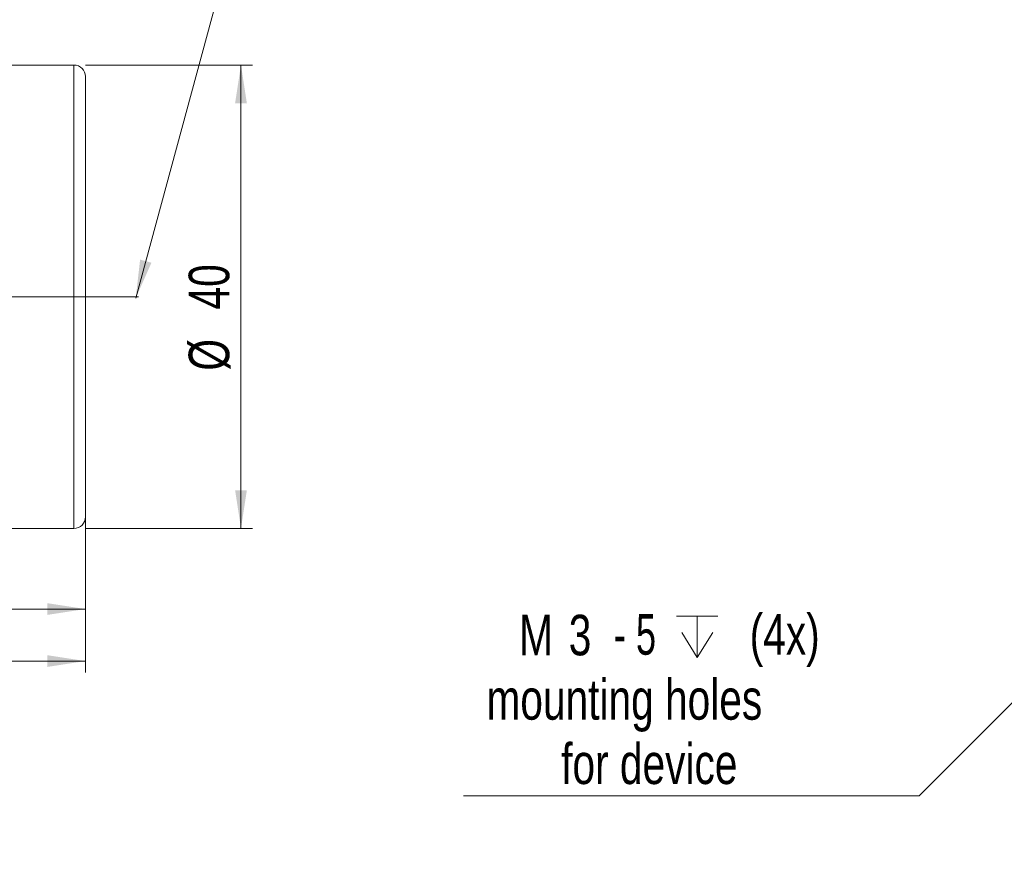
# Model space of a CAD drawing. Header units: millimetres. Extents: x 5 to 415, y 5 to 292.
# Tile 29 of 40: x 244 to 329, y 104 to 177. Entities that reach past the tile are written whole.
import ezdxf

# ---------------------------------------------------------------- set-up
doc = ezdxf.new("R2010")
doc.units = ezdxf.units.MM
doc.linetypes.add('CENTERX2', pattern=[20.32, 12.7, -2.54, 2.54, -2.54])
doc.styles.add('SLDTEXTSTYLE0', font='TXT', dxfattribs={"width": 0.75})
doc.styles.add('SLDTEXTSTYLE2', font='TXT', dxfattribs={"width": 0.666667})
doc.dimstyles.new('SLDDIMSTYLE0', dxfattribs={"dimtxt": 3.5, "dimasz": 3.302, "dimexe": 0, "dimexo": 0.0625, "dimgap": 0.875, "dimtad": 1, "dimrnd": 1e-09, "dimzin": 12, "dimdsep": 46, "dimtxsty": 'SLDTEXTSTYLE0', "dimsah": 1, "dimcen": 0.09, "dimadec": 0, "dimazin": 3, "dimtfac": 1, "dimtdec": 1, "dimtofl": 0, "dimtmove": 0, "dimatfit": 3, "dimfxl": 1, "dimfrac": 2, "dimtolj": 1, "dimtzin": 12, "dimarcsym": 0})
doc.dimstyles.new('SLDDIMSTYLE3', dxfattribs={"dimtxt": 3.5, "dimasz": 3.302, "dimexe": 0, "dimexo": 0.0625, "dimgap": 0.875, "dimtad": 0, "dimtih": 1, "dimtoh": 1, "dimrnd": 1e-09, "dimzin": 12, "dimdsep": 46, "dimtxsty": 'SLDTEXTSTYLE0', "dimblk1": 'NONE', "dimsah": 1, "dimcen": 0, "dimadec": 0, "dimazin": 3, "dimtfac": 1, "dimtdec": 1, "dimtmove": 0, "dimatfit": 3, "dimldrblk": 'NONE', "dimfxl": 1, "dimfrac": 2, "dimtolj": 1, "dimtzin": 12, "dimarcsym": 0})

# ---------------------------------------------------------------- blocks, each defined once
blk = doc.blocks.new('SW_SYMBOL_HOLE_DEPTH')
at = {"color": 0, "linetype": 'Continuous', "lineweight": 0}
for p, q in [((0, 875), (800, 875)), ((400, 875), (400, 75)), ((100, 555), (400, 75)), ((700, 555), (400, 75))]:
    blk.add_line(p, q, dxfattribs=at)
blk = doc.blocks.new('*D19')
at = {"color": 7, "linetype": 'Continuous', "lineweight": 0}
for p, q in [((340.236, 128.595), (338.117, 126.471)), ((338.117, 126.471), (321.623, 109.932)), ((321.623, 109.932), (282.276, 109.932))]:
    blk.add_line(p, q, dxfattribs=at)
blk.add_solid([(338.117, 126.471), (335.426, 124.492), (336.145, 123.774)], dxfattribs=at)
at = {"color": 7, "linetype": 'Continuous', "lineweight": 0, "xscale": 0.0044707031, "yscale": 0.0044707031, "zscale": 0.0044707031}
blk.add_blockref('SW_SYMBOL_HOLE_DEPTH', (300.671, 121.53), dxfattribs=at)
at = {"color": 7, "linetype": 'Continuous', "lineweight": 0, "char_height": 3.5, "attachment_point": 1}
for s, insert, style in [('(4x)', (306.985, 125.61), 'SLDTEXTSTYLE0'), ('M', (287.079, 125.556), 'SLDTEXTSTYLE0'), ('3', (291.364, 125.556), 'SLDTEXTSTYLE0'), ('- 5', (295.261, 125.61), 'SLDTEXTSTYLE2'), ('mounting holes', (284.261, 120), 'SLDTEXTSTYLE0'), ('for device', (290.709, 114.444), 'SLDTEXTSTYLE0')]:
    blk.add_mtext(s, dxfattribs=dict(at, insert=insert, style=style))
blk = doc.blocks.new('_NONE')
blk = doc.blocks.new('*D35')
at = {"color": 7, "linetype": 'Continuous', "lineweight": 0}
for p, q in [((249.643, 173.01), (264.068, 173.01)), ((263.068, 173.01), (263.068, 133.01)), ((249.643, 133.01), (264.068, 133.01))]:
    blk.add_line(p, q, dxfattribs=at)
for points in [[(263.068, 173.01), (262.56, 169.708), (263.576, 169.708)], [(263.068, 133.01), (263.576, 136.312), (262.56, 136.312)]]:
    blk.add_solid(points, dxfattribs=at)
at = {"color": 7, "linetype": 'Continuous', "lineweight": 0, "char_height": 3.5, "attachment_point": 1, "rotation": 90, "style": 'SLDTEXTSTYLE0'}
for s, insert in [('40', (258.556, 151.91)), ('%%c', (258.556, 146.632))]:
    blk.add_mtext(s, dxfattribs=dict(at, insert=insert))
blk = doc.blocks.new('*D36')
at = {"color": 7, "linetype": 'Continuous', "lineweight": 0}
for p, q in [((249.643, 133.01), (249.643, 125.05)), ((201.243, 132.413), (201.243, 125.05)), ((249.643, 126.05), (201.243, 126.05))]:
    blk.add_line(p, q, dxfattribs=at)
for points in [[(201.243, 126.05), (204.545, 125.542), (204.545, 126.558)], [(249.643, 126.05), (246.341, 126.558), (246.341, 125.542)]]:
    blk.add_solid(points, dxfattribs=at)
at = {"color": 7, "linetype": 'Continuous', "lineweight": 0, "insert": (222.858, 130.562), "char_height": 3.5, "attachment_point": 1, "style": 'SLDTEXTSTYLE0'}
blk.add_mtext('48', dxfattribs=at)
blk = doc.blocks.new('*D37')
at = {"color": 7, "linetype": 'Continuous', "lineweight": 0}
for p, q in [((249.643, 135.16), (249.643, 120.559)), ((137.243, 133.851), (137.243, 120.559)), ((249.643, 121.559), (137.243, 121.559))]:
    blk.add_line(p, q, dxfattribs=at)
for points in [[(137.243, 121.559), (140.545, 121.051), (140.545, 122.067)], [(249.643, 121.559), (246.341, 122.067), (246.341, 121.051)]]:
    blk.add_solid(points, dxfattribs=at)
at = {"color": 7, "linetype": 'Continuous', "lineweight": 0, "insert": (189.564, 126.07), "char_height": 3.5, "attachment_point": 1, "style": 'SLDTEXTSTYLE0'}
blk.add_mtext('112', dxfattribs=at)

msp = doc.modelspace()

# ---------------------------------------------------------------- linework, layer by layer
at = {"color": 7, "linetype": 'Continuous', "lineweight": 0}
for p, q in [((253.984, 152.895), (261.753, 181.482)), ((248.643, 173.01), (248.643, 160.173)), ((248.643, 160.173), (248.643, 133.01))]:
    msp.add_line(p, q, dxfattribs=at)
at = {"color": 7, "linetype": 'Continuous', "lineweight": 15}
for p, q in [((248.643, 173.01), (239.443, 173.01)), ((249.643, 172.01), (249.643, 159.815)), ((249.643, 159.815), (249.643, 134.01)), ((239.443, 133.01), (248.643, 133.01))]:
    msp.add_line(p, q, dxfattribs=at)
at = {"color": 7, "linetype": 'CENTERX2', "lineweight": 0}
msp.add_line((139.933, 153.01), (254.919, 153.01), dxfattribs=at)
at = {"color": 7, "linetype": 'Continuous', "lineweight": 15}
for centre, start, end in [((248.643, 172.01), 0, 90), ((248.643, 134.01), 270, 0)]:
    msp.add_arc(centre, 1, start, end, dxfattribs=at)
at = {"color": 7, "linetype": 'Continuous', "lineweight": 0}
msp.add_solid([(253.984, 152.895), (255.34, 155.948), (254.36, 156.215)], dxfattribs=at)

# ---------------------------------------------------------------- dimensions: what is measured, and where the dimension line sits
dim = msp.add_linear_dim(base=(263.068, 133.01), p1=(248.643, 173.01), p2=(248.643, 133.01), angle=90, text='%%c<>', dimstyle='SLDDIMSTYLE0', dxfattribs=at)
dim.commit()
dim.dimension.update_dxf_attribs({"geometry": '*D35', "text_midpoint": (263.068, 151.855), "dimtype": 160})
for base, p2, picture, middle in [((137.243, 121.559), (137.243, 134.851), '*D37', (193.443, 121.559)), ((201.243, 126.05), (201.243, 133.413), '*D36', (225.443, 126.05))]:
    dim = msp.add_linear_dim(base=base, p1=(249.643, 134.01), p2=p2, dimstyle='SLDDIMSTYLE0', dxfattribs=at)
    dim.commit()
    dim.dimension.update_dxf_attribs({"geometry": picture, "text_midpoint": middle, "dimtype": 160})
dim = msp.add_diameter_dim_2p(p1=(340.236, 128.595), p2=(338.117, 126.471), text='M<> - 5{\\fGDT;x} (4x)\\Pmounting holes\\P for device', dimstyle='SLDDIMSTYLE3', override={"dimpost": '<>'}, dxfattribs=at)
dim.commit()
dim.dimension.update_dxf_attribs({"geometry": '*D19', "text_midpoint": (301.156, 118.266), "dimtype": 163})

doc.saveas('drawing.dxf')
